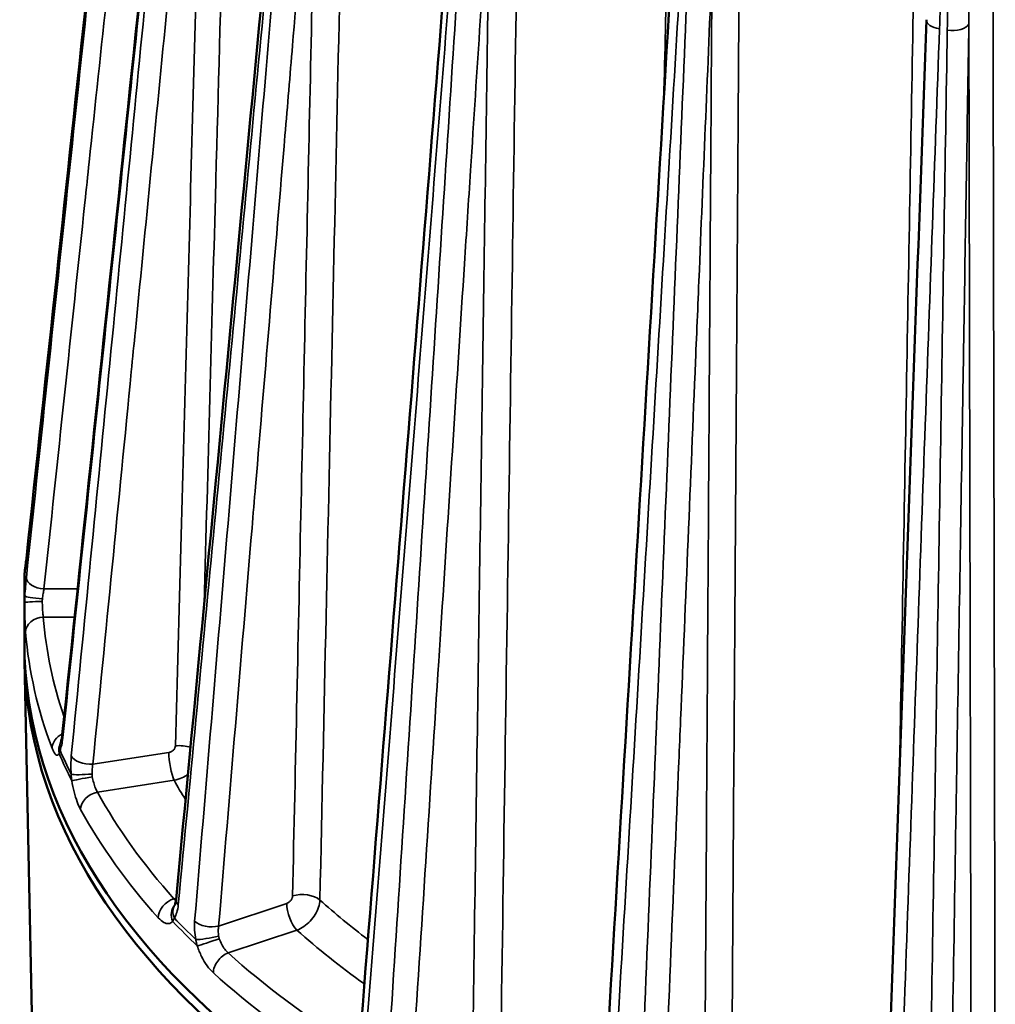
# Model space of a CAD drawing. Header units: millimetres. Extents: x 40 to 2195, y 40 to 1687.
# Tile 169 of 185: x 1455 to 1526, y 1285 to 1357. Entities that reach past the tile are written whole.
import ezdxf

# ---------------------------------------------------------------- set-up
doc = ezdxf.new("R2010")
doc.units = ezdxf.units.MM
doc.header["$LTSCALE"] = 8
doc.layers.add('Visible (ISO)', color=7, linetype='Continuous', lineweight=50)
doc.layers.add('Visible Narrow (ISO)', color=7, linetype='Continuous', lineweight=35)

msp = doc.modelspace()

# ---------------------------------------------------------------- linework, layer by layer
at = {"layer": 'Visible (ISO)'}
for p, q in [((1455.011, 1311.314), (1455.011, 1315.219)), ((1455.838, 1271.5), (1455.018, 1309.871)), ((1457.699, 1303.923), (1457.699, 1303.923)), ((1465.925, 1301.338), (1465.925, 1301.338)), ((1466.142, 1291.165), (1466.142, 1291.165))]:
    msp.add_line(p, q, dxfattribs=at)
for centre, major_axis, ratio, start_param, end_param in [((1456.339, 1316.382), (-1.284, 0.203), 0.905613, 0.000236, 0.000257), ((1543.011, 1311.314), (-88, 0), 0.57735, 0, 2.777822), ((1543.011, 1310.498), (88, 0), 0.57735, 3.133557, 5.946326), ((1543.011, 1311.314), (-87, 0), 0.57735, 0.161189, 0.1612)]:
    msp.add_ellipse(centre, major_axis=major_axis, ratio=ratio, start_param=start_param, end_param=end_param, dxfattribs=at)
for points in [[(1455.16, 1317.425), (1458.13, 1345.14), (1461.101, 1372.854), (1464.074, 1400.568)], [(1457.802, 1304.464), (1460.748, 1332.628), (1463.695, 1360.792), (1466.644, 1388.957)], [(1466.162, 1292.331), (1468.883, 1320.926), (1471.605, 1349.521), (1474.329, 1378.116)], [(1479.67, 1281.852), (1481.981, 1310.829), (1484.293, 1339.807), (1486.605, 1368.785)], [(1497.406, 1273.742), (1499.149, 1303.028), (1500.893, 1332.313), (1502.638, 1361.6)], [(1518.162, 1268.554), (1519.219, 1298.052), (1520.276, 1327.551), (1521.333, 1357.05)], [(1455.03, 1316.328), (1455.033, 1316.416), (1455.042, 1316.501), (1455.055, 1316.585)]]:
    msp.add_open_spline(points, degree=3, dxfattribs=at)
for points, knots in [([(1455.055, 1316.585), (1455.067, 1316.661), (1455.082, 1316.769), (1455.118, 1317.045), (1455.138, 1317.223), (1455.16, 1317.42)], [0, 0, 0, 0, 0.0651889, 0.0651889, 0.1392803, 0.1392803, 0.1392803, 0.1392803]), ([(1455.03, 1316.328), (1455.028, 1316.254), (1455.025, 1316.18), (1455.021, 1316.033), (1455.02, 1315.959), (1455.017, 1315.811), (1455.015, 1315.737), (1455.013, 1315.589), (1455.013, 1315.515), (1455.012, 1315.367), (1455.011, 1315.293), (1455.011, 1315.219)], [3.90738719, 3.90738719, 3.90738719, 3.90738719, 3.91130791, 3.91130791, 3.91522864, 3.91522864, 3.91914937, 3.91914937, 3.92307009, 3.92307009, 3.92699082, 3.92699082, 3.92699082, 3.92699082]), ([(1457.699, 1303.923), (1457.699, 1303.923), (1457.705, 1303.938), (1457.722, 1303.993), (1457.734, 1304.039), (1457.761, 1304.165), (1457.776, 1304.253), (1457.793, 1304.387), (1457.798, 1304.423), (1457.802, 1304.461)], [0.0010931, 0.0010931, 0.0010931, 0.0010931, 0.0309295, 0.0309295, 0.0651855, 0.0651855, 0.1076542, 0.1076542, 0.1227118, 0.1227118, 0.1227118, 0.1227118]), ([(1457.655, 1303.826), (1457.657, 1303.83), (1457.664, 1303.846), (1457.681, 1303.884), (1457.69, 1303.902), (1457.699, 1303.923)], [0, 0, 0, 0, 0.0219202, 0.0219202, 0.03703132, 0.03703132, 0.03703132, 0.03703132]), ([(1466.075, 1291.941), (1466.075, 1291.941), (1466.081, 1291.951), (1466.1, 1292), (1466.115, 1292.048), (1466.142, 1292.171), (1466.154, 1292.246), (1466.162, 1292.331)], [0.0096095, 0.0096095, 0.0096095, 0.0096095, 0.038227, 0.038227, 0.0754761, 0.0754761, 0.1116091, 0.1116091, 0.1116091, 0.1116091]), ([(1466.066, 1291.928), (1466.066, 1291.928), (1466.067, 1291.928), (1466.069, 1291.931), (1466.071, 1291.934), (1466.074, 1291.938)], [0.01706792, 0.01706792, 0.01706792, 0.01706792, 0.02276182, 0.02276182, 0.03026895, 0.03026895, 0.03026895, 0.03026895])]:
    msp.add_open_spline(points, degree=3, knots=knots, dxfattribs=at)
at = {"layer": 'Visible Narrow (ISO)'}
for p, q in [((1456.453, 1315.175), (1458.922, 1315.175)), ((1456.403, 1313.095), (1458.705, 1313.095)), ((1460.046, 1302.289), (1465.63, 1303.153)), ((1459.857, 1302.282), (1459.857, 1302.282)), ((1460.386, 1300.231), (1466.018, 1301.103)), ((1466.172, 1292.442), (1466.013, 1292.388)), ((1469.293, 1290.38), (1474.299, 1292.049)), ((1470, 1288.402), (1475.049, 1290.085))]:
    msp.add_line(p, q, dxfattribs=at)
for centre, major_axis, ratio, start_param, end_param in [((1522.632, 1357.004), (-1.299, 0.047), 0.508606, 6.283185, 7.607533), ((1523.198, 1356.916), (1.3, -0.021), 0.504931, 4.463547, 6.029829), ((1456.453, 1317.287), (-1.293, 0.139), 0.582256, 0, 0.047899), ((1543.011, 1315.573), (-87.981, 0), 0.57735, 6.265189, 6.301182), ((1456.339, 1316.382), (-1.284, 0.203), 0.905613, 0.000234, 0.082852), ((1456.453, 1315.916), (-1.293, 0.137), 0.56806, 0.074454, 1.630855), ((1543.011, 1315.219), (-88, 0), 0.57735, 0, 0.020479), ((1456.339, 1314.581), (-1.297, 0.087), 0.093071, 0.065046, 1.577008), ((1456.329, 1314.194), (-1.3, -0.016), 0.044747, 4.711827, 6.266449), ((1456.403, 1312.033), (-1.296, -0.103), 0.815633, 4.647447, 6.218243), ((1543.011, 1315.397), (-86.7, 0), 0.57735, 0.046002, 0.19393), ((1543.011, 1314.335), (-88, 0), 0.57735, 0.046002, 0.215796), ((1458.322, 1303.617), (-1.215, -0.461), 0.797559, 4.835154, 5.989132), ((1459.095, 1304.329), (-1.293, 0.135), 0.563707, 0, 0.307262), ((1458.824, 1303.257), (-1.169, 0.569), 0.942297, 0.00001, 0.622268), ((1458.889, 1303.4), (-1.19, 0.523), 0.877747, 0.000196, 0.540273), ((1466.5, 1302.802), (-1.499, 0.041), 0.564809, 4.221257, 4.989747), ((1543.011, 1315.219), (-88, 0), 0.57735, 0.24132, 0.282278), ((1543.011, 1315.573), (-87.981, 0), 0.57735, 0.243803, 0.279796), ((1466.018, 1302.327), (-0.229, 1.482), 0.211325, 0.947627, 2.509679), ((1459.709, 1303.005), (-1.294, 0.127), 0.549994, 0.330907, 1.887308), ((1459.696, 1301.66), (-1.297, -0.084), 0.092887, 0.279533, 1.791495), ((1459.743, 1301.276), (-1.281, -0.222), 0.025031, 4.499053, 6.053675), ((1543.011, 1315.397), (-80.876, 0), 0.57735, 0.311117, 0.343518), ((1460.386, 1299.17), (-1.139, -0.627), 0.778123, 4.307595, 5.878391), ((1543.011, 1315.397), (-86.7, 0), 0.57735, 0.307801, 0.477597), ((1543.011, 1314.335), (-88, 0), 0.57735, 0.307801, 0.477596), ((1466.013, 1291.327), (-0.968, -0.868), 0.725133, 4.135988, 5.706772), ((1467.456, 1292.208), (-1.294, 0.123), 0.545938, 0, 0.562893), ((1475.48, 1291.853), (-1.5, 0.033), 0.560445, 3.7272, 5.248215), ((1543.011, 1316.987), (78.877, 0), 0.57735, 3.714763, 3.792686), ((1467.055, 1291.084), (-0.974, 0.861), 0.894747, 0.015218, 1.079186), ((1467.171, 1291.241), (-1.094, 0.703), 0.824094, 0.002814, 0.901037), ((1475.049, 1291.309), (-0.474, 1.423), 0.408249, 0.894822, 2.456874), ((1543.011, 1272.619), (-83.235, 0), 0.57735, 5.897566, 5.897572), ((1543.011, 1315.219), (-88, 0), 0.57735, 0.50312, 0.544078), ((1543.011, 1315.573), (87.981, 0), 0.57735, 3.647195, 3.683188), ((1468.643, 1291.021), (-1.295, 0.109), 0.533643, 0.584145, 2.140546), ((1543.011, 1315.397), (-80.876, 0), 0.57735, 0.572916, 0.677754), ((1468.731, 1289.681), (-1.276, -0.251), 0.120402, 0.492512, 2.004475), ((1468.83, 1289.309), (-1.233, -0.413), 0.027465, 0.436534, 1.991156), ((1470, 1287.34), (-0.87, -0.966), 0.687585, 4.060822, 5.631619), ((1543.011, 1315.397), (86.7, 0), 0.57735, 3.711193, 3.880989), ((1543.011, 1314.335), (88, 0), 0.57735, 3.711193, 3.880988)]:
    msp.add_ellipse(centre, major_axis=major_axis, ratio=ratio, start_param=start_param, end_param=end_param, dxfattribs=at)
for points, knots in [([(1468.231, 1314.07), (1468.51, 1324.24), (1468.786, 1334.266), (1469.055, 1344.005), (1469.419, 1357.252), (1469.77, 1369.967), (1470.136, 1383.236), (1470.502, 1396.505), (1470.883, 1410.327), (1471.271, 1424.342)], [0.0882502, 0.0882502, 0.0882502, 0.0882502, 0.3333333, 0.3333333, 0.3333333, 0.6666667, 0.6666667, 0.6666667, 1, 1, 1, 1]), ([(1476.74, 1292.291), (1477.045, 1306.29), (1477.346, 1320.119), (1477.637, 1333.415), (1477.927, 1346.711), (1478.206, 1359.474), (1478.497, 1372.793), (1478.788, 1386.112), (1479.092, 1399.986), (1479.4, 1414.054)], [0, 0, 0, 0, 0.333333, 0.333333, 0.333333, 0.666667, 0.666667, 0.666667, 1, 1, 1, 1]), ([(1490.063, 1282.825), (1490.269, 1296.91), (1490.473, 1310.824), (1490.67, 1324.201), (1490.866, 1337.578), (1491.055, 1350.418), (1491.252, 1363.818), (1491.449, 1377.218), (1491.655, 1391.178), (1491.864, 1405.331)], [0, 0, 0, 0, 0.333333, 0.333333, 0.333333, 0.666667, 0.666667, 0.666667, 1, 1, 1, 1]), ([(1455.158, 1317.389), (1456.278, 1327.838), (1457.39, 1338.211), (1458.493, 1348.508), (1459.616, 1358.983), (1460.731, 1369.38), (1461.838, 1379.701), (1462.586, 1386.677), (1463.331, 1393.618), (1464.072, 1400.524)], [0, 0, 0, 0, 0.36971, 0.36971, 0.36971, 0.745812, 0.745812, 0.745812, 1, 1, 1, 1]), ([(1464.072, 1400.181), (1463.1, 1391.008), (1462.122, 1381.775), (1461.138, 1372.483), (1460.154, 1363.191), (1459.164, 1353.839), (1458.167, 1344.425), (1457.17, 1335.012), (1456.167, 1325.535), (1455.158, 1315.998)], [0, 0, 0, 0, 0.3333333, 0.3333333, 0.3333333, 0.6666667, 0.6666667, 0.6666667, 1, 1, 1, 1]), ([(1503.229, 1400.296), (1502.993, 1390.724), (1502.755, 1381.046), (1502.516, 1371.351), (1502.352, 1364.685), (1502.187, 1358.01), (1502.021, 1351.241)], [0, 0, 0, 0, 0.25, 0.25, 0.25, 0.4219066, 0.4219066, 0.4219066, 0.4219066]), ([(1465.367, 1399.35), (1464.619, 1392.293), (1463.868, 1385.2), (1463.113, 1378.072), (1462.886, 1375.936), (1462.66, 1373.797), (1462.433, 1371.655), (1461.553, 1363.344), (1460.668, 1354.985), (1459.777, 1346.577), (1459.672, 1345.585), (1459.567, 1344.593), (1459.462, 1343.6), (1458.465, 1334.187), (1457.462, 1324.712), (1456.453, 1315.175)], [0, 0, 0, 0, 0.256489, 0.256489, 0.256489, 0.333333, 0.333333, 0.333333, 0.631507, 0.631507, 0.631507, 0.666667, 0.666667, 0.666667, 1, 1, 1, 1]), ([(1507.006, 1276.469), (1507.098, 1290.52), (1507.19, 1304.404), (1507.277, 1317.746), (1507.365, 1331.088), (1507.45, 1343.889), (1507.538, 1357.268), (1507.627, 1370.648), (1507.719, 1384.605), (1507.813, 1398.768)], [0, 0, 0, 0, 0.3333333, 0.3333333, 0.3333333, 0.6666667, 0.6666667, 0.6666667, 0.9999993, 0.9999993, 0.9999993, 0.9999993]), ([(1521.048, 1395.603), (1520.875, 1386.032), (1520.701, 1376.355), (1520.526, 1366.66), (1520.35, 1356.966), (1520.175, 1347.254), (1519.995, 1337.259), (1519.814, 1327.265), (1519.629, 1316.988), (1519.437, 1306.389), (1519.41, 1304.886), (1519.383, 1303.376), (1519.356, 1301.86)], [0, 0, 0, 0, 0.25, 0.25, 0.25, 0.5, 0.5, 0.5, 0.75, 0.75, 0.75, 0.785455, 0.785455, 0.785455, 0.785455]), ([(1522.293, 1356.374), (1522.332, 1357.458), (1522.4, 1359.537), (1522.479, 1362.371), (1522.538, 1364.97), (1522.581, 1367.365), (1522.612, 1369.598), (1522.63, 1371.682), (1522.639, 1373.594), (1522.639, 1375.331), (1522.633, 1376.917), (1522.62, 1378.373), (1522.604, 1379.712), (1522.583, 1380.941), (1522.559, 1382.071), (1522.532, 1383.11), (1522.504, 1384.068), (1522.473, 1384.953), (1522.441, 1385.775), (1522.408, 1386.542), (1522.373, 1387.261), (1522.337, 1387.93), (1522.301, 1388.549), (1522.264, 1389.119), (1522.228, 1389.639), (1522.192, 1390.112), (1522.157, 1390.542), (1522.123, 1390.933), (1522.09, 1391.289), (1522.057, 1391.614), (1522.026, 1391.912), (1521.995, 1392.186), (1521.965, 1392.442), (1521.935, 1392.682), (1521.905, 1392.907), (1521.876, 1393.117), (1521.847, 1393.314), (1521.818, 1393.499), (1521.79, 1393.671), (1521.762, 1393.832), (1521.734, 1393.982), (1521.707, 1394.122), (1521.68, 1394.253), (1521.654, 1394.374), (1521.628, 1394.488), (1521.602, 1394.594), (1521.577, 1394.692), (1521.552, 1394.783), (1521.528, 1394.868), (1521.504, 1394.947), (1521.48, 1395.02), (1521.457, 1395.089), (1521.433, 1395.153), (1521.409, 1395.214), (1521.385, 1395.271), (1521.36, 1395.326), (1521.334, 1395.379), (1521.306, 1395.431), (1521.276, 1395.481), (1521.242, 1395.529), (1521.205, 1395.575), (1521.175, 1395.603), (1521.159, 1395.616)], [0, 0, 0, 0, 0.0166667, 0.0333333, 0.05, 0.0666667, 0.0833333, 0.1, 0.1166667, 0.1333333, 0.15, 0.1666667, 0.1833333, 0.2, 0.2166667, 0.2333333, 0.25, 0.2666667, 0.2833333, 0.3, 0.3166667, 0.3333333, 0.35, 0.3666667, 0.3833333, 0.4, 0.4166667, 0.4333333, 0.45, 0.4666667, 0.4833333, 0.5, 0.5166667, 0.5333333, 0.55, 0.5666667, 0.5833333, 0.6, 0.6166667, 0.6333333, 0.65, 0.6666667, 0.6833333, 0.7, 0.7166667, 0.7333333, 0.75, 0.7666667, 0.7833333, 0.8, 0.8166667, 0.8333333, 0.85, 0.8666667, 0.8833333, 0.9, 0.9166667, 0.9333333, 0.95, 0.9666667, 0.9833333, 0.9999999, 0.9999999, 0.9999999, 0.9999999]), ([(1526.049, 1394.86), (1526.028, 1394.85), (1526.008, 1394.837), (1525.989, 1394.822), (1525.97, 1394.807), (1525.952, 1394.79), (1525.935, 1394.772), (1525.918, 1394.754), (1525.901, 1394.734), (1525.885, 1394.712), (1525.868, 1394.69), (1525.852, 1394.666), (1525.835, 1394.641), (1525.819, 1394.615), (1525.802, 1394.587), (1525.786, 1394.556), (1525.769, 1394.526), (1525.753, 1394.494), (1525.736, 1394.459), (1525.72, 1394.425), (1525.703, 1394.388), (1525.686, 1394.35), (1525.67, 1394.311), (1525.653, 1394.27), (1525.637, 1394.228), (1525.62, 1394.185), (1525.604, 1394.14), (1525.587, 1394.093), (1525.57, 1394.046), (1525.554, 1393.996), (1525.537, 1393.944), (1525.52, 1393.892), (1525.503, 1393.837), (1525.486, 1393.78), (1525.469, 1393.722), (1525.451, 1393.662), (1525.434, 1393.599), (1525.416, 1393.536), (1525.399, 1393.47), (1525.381, 1393.4), (1525.363, 1393.331), (1525.345, 1393.258), (1525.326, 1393.18), (1525.307, 1393.103), (1525.288, 1393.021), (1525.269, 1392.935), (1525.249, 1392.848), (1525.23, 1392.756), (1525.209, 1392.659), (1525.189, 1392.562), (1525.168, 1392.46), (1525.147, 1392.352), (1525.126, 1392.244), (1525.104, 1392.131), (1525.082, 1392.014), (1525.061, 1391.896), (1525.039, 1391.775), (1525.018, 1391.651), (1524.996, 1391.527), (1524.975, 1391.4), (1524.954, 1391.27), (1524.932, 1391.14), (1524.911, 1391.008), (1524.89, 1390.871), (1524.869, 1390.735), (1524.848, 1390.594), (1524.827, 1390.449), (1524.805, 1390.303), (1524.784, 1390.152), (1524.762, 1389.995), (1524.74, 1389.838), (1524.718, 1389.675), (1524.695, 1389.504), (1524.673, 1389.334), (1524.65, 1389.156), (1524.627, 1388.969), (1524.603, 1388.782), (1524.579, 1388.587), (1524.555, 1388.382), (1524.531, 1388.177), (1524.506, 1387.962), (1524.481, 1387.736), (1524.455, 1387.511), (1524.429, 1387.274), (1524.403, 1387.026), (1524.377, 1386.777), (1524.35, 1386.517), (1524.322, 1386.244), (1524.295, 1385.971), (1524.267, 1385.685), (1524.239, 1385.386), (1524.211, 1385.087), (1524.182, 1384.775), (1524.153, 1384.449), (1524.124, 1384.123), (1524.095, 1383.783), (1524.065, 1383.429), (1524.035, 1383.075), (1524.006, 1382.706), (1523.975, 1382.321), (1523.945, 1381.936), (1523.915, 1381.535), (1523.884, 1381.114), (1523.853, 1380.692), (1523.821, 1380.25), (1523.789, 1379.784), (1523.758, 1379.318), (1523.725, 1378.826), (1523.692, 1378.306), (1523.659, 1377.786), (1523.626, 1377.238), (1523.591, 1376.655), (1523.557, 1376.072), (1523.523, 1375.456), (1523.488, 1374.802), (1523.453, 1374.149), (1523.418, 1373.458), (1523.383, 1372.738), (1523.349, 1372.018), (1523.314, 1371.269), (1523.281, 1370.495), (1523.248, 1369.721), (1523.215, 1368.922), (1523.184, 1368.092), (1523.152, 1367.262), (1523.122, 1366.402), (1523.092, 1365.505), (1523.063, 1364.608), (1523.034, 1363.674), (1523.008, 1362.699), (1522.981, 1361.725), (1522.955, 1360.71), (1522.932, 1359.642), (1522.908, 1358.574), (1522.887, 1357.454), (1522.868, 1356.285)], [0.0000009, 0.0000009, 0.0000009, 0.0000009, 0.0222222, 0.0222222, 0.0222222, 0.0444444, 0.0444444, 0.0444444, 0.0666667, 0.0666667, 0.0666667, 0.0888889, 0.0888889, 0.0888889, 0.1111111, 0.1111111, 0.1111111, 0.1333333, 0.1333333, 0.1333333, 0.1555556, 0.1555556, 0.1555556, 0.1777778, 0.1777778, 0.1777778, 0.2, 0.2, 0.2, 0.2222222, 0.2222222, 0.2222222, 0.2444444, 0.2444444, 0.2444444, 0.2666667, 0.2666667, 0.2666667, 0.2888889, 0.2888889, 0.2888889, 0.3111111, 0.3111111, 0.3111111, 0.3333333, 0.3333333, 0.3333333, 0.3555556, 0.3555556, 0.3555556, 0.3777778, 0.3777778, 0.3777778, 0.4, 0.4, 0.4, 0.4222222, 0.4222222, 0.4222222, 0.4444444, 0.4444444, 0.4444444, 0.4666667, 0.4666667, 0.4666667, 0.4888889, 0.4888889, 0.4888889, 0.5111111, 0.5111111, 0.5111111, 0.5333333, 0.5333333, 0.5333333, 0.5555556, 0.5555556, 0.5555556, 0.5777778, 0.5777778, 0.5777778, 0.6, 0.6, 0.6, 0.6222222, 0.6222222, 0.6222222, 0.6444444, 0.6444444, 0.6444444, 0.6666667, 0.6666667, 0.6666667, 0.6888889, 0.6888889, 0.6888889, 0.7111111, 0.7111111, 0.7111111, 0.7333333, 0.7333333, 0.7333333, 0.7555556, 0.7555556, 0.7555556, 0.7777778, 0.7777778, 0.7777778, 0.8, 0.8, 0.8, 0.8222222, 0.8222222, 0.8222222, 0.8444444, 0.8444444, 0.8444444, 0.8666667, 0.8666667, 0.8666667, 0.8888889, 0.8888889, 0.8888889, 0.9111111, 0.9111111, 0.9111111, 0.9333333, 0.9333333, 0.9333333, 0.9555556, 0.9555556, 0.9555556, 0.9777778, 0.9777778, 0.9777778, 1, 1, 1, 1]), ([(1526.397, 1272.469), (1526.369, 1286.535), (1526.342, 1300.429), (1526.317, 1313.788), (1526.291, 1327.148), (1526.266, 1339.971), (1526.241, 1353.354), (1526.215, 1366.736), (1526.188, 1380.677), (1526.162, 1394.812)], [0, 0, 0, 0, 0.333333, 0.333333, 0.333333, 0.666667, 0.666667, 0.666667, 1, 1, 1, 1]), ([(1457.84, 1304.238), (1458.841, 1313.809), (1459.836, 1323.32), (1460.825, 1332.767), (1461.814, 1342.215), (1462.797, 1351.6), (1463.773, 1360.926), (1464.75, 1370.251), (1465.72, 1379.517), (1466.684, 1388.723)], [0, 0, 0, 0, 0.333333, 0.333333, 0.333333, 0.666667, 0.666667, 0.666667, 1, 1, 1, 1]), ([(1466.839, 1388.39), (1465.926, 1379.075), (1465.007, 1369.698), (1464.082, 1360.261), (1463.158, 1350.823), (1462.227, 1341.326), (1461.291, 1331.765), (1460.354, 1322.204), (1459.412, 1312.58), (1458.463, 1302.894)], [0, 0, 0, 0, 0.3333333, 0.3333333, 0.3333333, 0.6666667, 0.6666667, 0.6666667, 1, 1, 1, 1]), ([(1468.425, 1387.779), (1467.722, 1380.612), (1467.016, 1373.408), (1466.306, 1366.168), (1466.093, 1363.999), (1465.88, 1361.827), (1465.667, 1359.652), (1464.84, 1351.21), (1464.008, 1342.721), (1463.171, 1334.181), (1463.072, 1333.174), (1462.973, 1332.167), (1462.874, 1331.158), (1461.938, 1321.598), (1460.995, 1311.975), (1460.046, 1302.289)], [0, 0, 0, 0, 0.256489, 0.256489, 0.256489, 0.333333, 0.333333, 0.333333, 0.631507, 0.631507, 0.631507, 0.666667, 0.666667, 0.666667, 1, 1, 1, 1]), ([(1466.112, 1303.628), (1466.381, 1313.435), (1466.646, 1323.085), (1466.903, 1332.458), (1467.161, 1341.832), (1467.411, 1350.929), (1467.663, 1360.109), (1467.916, 1369.289), (1468.171, 1378.552), (1468.425, 1387.779)], [0, 0, 0, 0, 0.333333, 0.333333, 0.333333, 0.666667, 0.666667, 0.666667, 1, 1, 1, 1]), ([(1466.326, 1291.935), (1467.251, 1301.653), (1468.171, 1311.309), (1469.085, 1320.901), (1469.998, 1330.494), (1470.906, 1340.023), (1471.809, 1349.491), (1472.711, 1358.959), (1473.608, 1368.367), (1474.499, 1377.713)], [0, 0, 0, 0, 0.333333, 0.333333, 0.333333, 0.666667, 0.666667, 0.666667, 1, 1, 1, 1]), ([(1474.796, 1377.416), (1474.004, 1367.97), (1473.207, 1358.463), (1472.405, 1348.894), (1471.603, 1339.326), (1470.796, 1329.696), (1469.983, 1320.003), (1469.171, 1310.309), (1468.353, 1300.551), (1467.53, 1290.73)], [0, 0, 0, 0, 0.3333333, 0.3333333, 0.3333333, 0.6666667, 0.6666667, 0.6666667, 1, 1, 1, 1]), ([(1476.566, 1377.059), (1475.956, 1369.792), (1475.342, 1362.488), (1474.726, 1355.148), (1474.542, 1352.948), (1474.357, 1350.746), (1474.172, 1348.54), (1473.454, 1339.982), (1472.732, 1331.374), (1472.005, 1322.716), (1471.92, 1321.695), (1471.834, 1320.673), (1471.748, 1319.65), (1470.935, 1309.957), (1470.117, 1300.2), (1469.293, 1290.38)], [0, 0, 0, 0, 0.256489, 0.256489, 0.256489, 0.333333, 0.333333, 0.333333, 0.631507, 0.631507, 0.631507, 0.666667, 0.666667, 0.666667, 1, 1, 1, 1]), ([(1474.73, 1292.593), (1474.944, 1302.436), (1475.154, 1312.123), (1475.358, 1321.531), (1475.563, 1330.94), (1475.761, 1340.071), (1475.961, 1349.285), (1476.162, 1358.5), (1476.364, 1367.798), (1476.566, 1377.059)], [0, 0, 0, 0, 0.333333, 0.333333, 0.333333, 0.666667, 0.666667, 0.666667, 1, 1, 1, 1]), ([(1480.038, 1281.319), (1480.824, 1291.168), (1481.605, 1300.953), (1482.382, 1310.674), (1483.158, 1320.395), (1483.93, 1330.051), (1484.696, 1339.646), (1485.463, 1349.242), (1486.225, 1358.776), (1486.982, 1368.247)], [0, 0, 0, 0, 0.333333, 0.333333, 0.333333, 0.666667, 0.666667, 0.666667, 1, 1, 1, 1]), ([(1487.403, 1368.004), (1486.786, 1358.453), (1486.165, 1348.839), (1485.54, 1339.163), (1484.915, 1329.486), (1484.286, 1319.748), (1483.653, 1309.943), (1483.02, 1300.139), (1482.383, 1290.27), (1481.741, 1280.336)], [0, 0, 0, 0, 0.3333333, 0.3333333, 0.3333333, 0.6666667, 0.6666667, 0.6666667, 1, 1, 1, 1]), ([(1489.235, 1367.921), (1488.763, 1360.639), (1488.29, 1353.319), (1487.814, 1345.963), (1487.665, 1343.673), (1487.517, 1341.379), (1487.368, 1339.082), (1486.811, 1330.462), (1486.25, 1321.793), (1485.686, 1313.072), (1485.617, 1312.003), (1485.548, 1310.934), (1485.478, 1309.864), (1484.844, 1300.061), (1484.206, 1290.192), (1483.564, 1280.258)], [0, 0, 0, 0, 0.254188, 0.254188, 0.254188, 0.333333, 0.333333, 0.333333, 0.63029, 0.63029, 0.63029, 0.666667, 0.666667, 0.666667, 1, 1, 1, 1]), ([(1487.996, 1282.817), (1488.14, 1292.736), (1488.282, 1302.496), (1488.42, 1311.976), (1488.558, 1321.455), (1488.692, 1330.653), (1488.827, 1339.936), (1488.962, 1349.22), (1489.099, 1358.589), (1489.235, 1367.921)], [0, 0, 0, 0, 0.333333, 0.333333, 0.333333, 0.666667, 0.666667, 0.666667, 1, 1, 1, 1]), ([(1498.041, 1273.115), (1498.635, 1283.07), (1499.225, 1292.96), (1499.811, 1302.785), (1500.397, 1312.61), (1500.979, 1322.37), (1501.558, 1332.067), (1502.137, 1341.763), (1502.712, 1351.398), (1503.284, 1360.969)], [0, 0, 0, 0, 0.333333, 0.333333, 0.333333, 0.666667, 0.666667, 0.666667, 1, 1, 1, 1]), ([(1505.568, 1360.988), (1505.26, 1353.578), (1504.949, 1346.131), (1504.637, 1338.647), (1504.544, 1336.405), (1504.45, 1334.16), (1504.356, 1331.911), (1503.993, 1323.185), (1503.627, 1314.409), (1503.259, 1305.581), (1503.216, 1304.54), (1503.172, 1303.499), (1503.129, 1302.456), (1502.717, 1292.574), (1502.303, 1282.626), (1501.886, 1272.614)], [0, 0, 0, 0, 0.256489, 0.256489, 0.256489, 0.333333, 0.333333, 0.333333, 0.631507, 0.631507, 0.631507, 0.666667, 0.666667, 0.666667, 1, 1, 1, 1]), ([(1505.023, 1276.153), (1505.086, 1286.041), (1505.148, 1295.77), (1505.209, 1305.217), (1505.27, 1314.663), (1505.329, 1323.827), (1505.388, 1333.081), (1505.448, 1342.335), (1505.508, 1351.678), (1505.568, 1360.988)], [0, 0, 0, 0, 0.333333, 0.333333, 0.333333, 0.666667, 0.666667, 0.666667, 1, 1, 1, 1]), ([(1503.799, 1360.797), (1503.399, 1351.167), (1502.997, 1341.474), (1502.591, 1331.719), (1502.186, 1321.963), (1501.778, 1312.146), (1501.368, 1302.263), (1500.957, 1292.38), (1500.544, 1282.432), (1500.128, 1272.419)], [0, 0, 0, 0, 0.3333333, 0.3333333, 0.3333333, 0.6666667, 0.6666667, 0.6666667, 1, 1, 1, 1]), ([(1524.454, 1356.731), (1524.333, 1349.289), (1524.211, 1341.809), (1524.089, 1334.292), (1524.052, 1332.04), (1524.016, 1329.785), (1523.979, 1327.526), (1523.836, 1318.762), (1523.693, 1309.947), (1523.549, 1301.08), (1523.532, 1300.035), (1523.515, 1298.989), (1523.498, 1297.942), (1523.336, 1288.015), (1523.174, 1278.024), (1523.011, 1267.967)], [0, 0, 0, 0, 0.256489, 0.256489, 0.256489, 0.333333, 0.333333, 0.333333, 0.631507, 0.631507, 0.631507, 0.666667, 0.666667, 0.666667, 1, 1, 1, 1]), ([(1524.632, 1271.868), (1524.611, 1281.758), (1524.591, 1291.49), (1524.571, 1300.942), (1524.551, 1310.395), (1524.532, 1319.569), (1524.512, 1328.827), (1524.493, 1338.084), (1524.473, 1347.426), (1524.454, 1356.731)], [0, 0, 0, 0, 0.333333, 0.333333, 0.333333, 0.666667, 0.666667, 0.666667, 1, 1, 1, 1]), ([(1519.109, 1267.88), (1519.47, 1277.906), (1519.828, 1287.867), (1520.184, 1297.763), (1520.54, 1307.659), (1520.893, 1317.49), (1521.245, 1327.258), (1521.596, 1337.026), (1521.945, 1346.732), (1522.293, 1356.374)], [0, 0, 0, 0, 0.333333, 0.333333, 0.333333, 0.666667, 0.666667, 0.666667, 1, 1, 1, 1]), ([(1522.868, 1356.285), (1522.712, 1346.613), (1522.555, 1336.878), (1522.397, 1327.079), (1522.239, 1317.281), (1522.08, 1307.421), (1521.92, 1297.494), (1521.76, 1287.568), (1521.599, 1277.576), (1521.437, 1267.52)], [0, 0, 0, 0, 0.3333333, 0.3333333, 0.3333333, 0.6666667, 0.6666667, 0.6666667, 1, 1, 1, 1]), ([(1455.03, 1316.328), (1455.031, 1316.341), (1455.031, 1316.354), (1455.032, 1316.367), (1455.034, 1316.405), (1455.038, 1316.446), (1455.044, 1316.487)], [0.325048, 0.325048, 0.325048, 0.325048, 0.5, 0.5, 0.5, 1, 1, 1, 1]), ([(1455.158, 1315.998), (1455.136, 1315.794), (1455.096, 1315.364), (1455.06, 1314.9), (1455.044, 1314.659)], [0, 0, 0, 0, 0.5, 0.9999984, 0.9999984, 0.9999984, 0.9999984]), ([(1455.044, 1314.659), (1455.038, 1314.58), (1455.034, 1314.5), (1455.032, 1314.42), (1455.03, 1314.368), (1455.03, 1314.316), (1455.029, 1314.263), (1455.029, 1314.235), (1455.029, 1314.207), (1455.03, 1314.179)], [0, 0, 0, 0, 0.5, 0.5, 0.5, 0.8255144, 0.8255144, 0.8255144, 0.9999237, 0.9999237, 0.9999237, 0.9999237]), ([(1456.453, 1315.175), (1456.432, 1315.069), (1456.391, 1314.839), (1456.355, 1314.587), (1456.339, 1314.459)], [0.0000003, 0.0000003, 0.0000003, 0.0000003, 0.5, 1, 1, 1, 1]), ([(1455.03, 1314.179), (1455.033, 1313.888), (1455.043, 1313.338), (1455.068, 1312.569), (1455.091, 1312.171), (1455.104, 1311.999)], [0, 0, 0, 0, 0.3333333, 0.6666667, 1, 1, 1, 1]), ([(1456.339, 1314.459), (1456.335, 1314.426), (1456.332, 1314.392), (1456.331, 1314.357), (1456.329, 1314.323), (1456.329, 1314.288), (1456.329, 1314.252)], [0.0000426, 0.0000426, 0.0000426, 0.0000426, 0.5, 0.5, 0.5, 0.9999995, 0.9999995, 0.9999995, 0.9999995]), ([(1457.561, 1303.077), (1457.565, 1303.089), (1457.568, 1303.101), (1457.572, 1303.114), (1457.578, 1303.137), (1457.586, 1303.162), (1457.593, 1303.187), (1457.605, 1303.226), (1457.618, 1303.268), (1457.632, 1303.312)], [0.0000021, 0.0000021, 0.0000021, 0.0000021, 0.173439, 0.173439, 0.173439, 0.5, 0.5, 0.5, 1, 1, 1, 1]), ([(1465.63, 1303.153), (1465.644, 1303.155), (1465.658, 1303.158), (1465.673, 1303.161), (1465.708, 1303.17), (1465.743, 1303.181), (1465.776, 1303.195), (1465.795, 1303.203), (1465.813, 1303.212), (1465.83, 1303.221), (1465.858, 1303.236), (1465.885, 1303.254), (1465.909, 1303.272), (1465.929, 1303.287), (1465.948, 1303.303), (1465.965, 1303.32), (1465.983, 1303.338), (1466, 1303.357), (1466.016, 1303.377), (1466.033, 1303.4), (1466.048, 1303.423), (1466.061, 1303.447), (1466.071, 1303.464), (1466.079, 1303.482), (1466.085, 1303.5), (1466.097, 1303.529), (1466.104, 1303.558), (1466.108, 1303.587), (1466.11, 1303.601), (1466.111, 1303.614), (1466.112, 1303.628)], [0.0000004, 0.0000004, 0.0000004, 0.0000004, 0.0569537, 0.0569537, 0.0569537, 0.2, 0.2, 0.2, 0.2779154, 0.2779154, 0.2779154, 0.4, 0.4, 0.4, 0.4970392, 0.4970392, 0.4970392, 0.6, 0.6, 0.6, 0.7160805, 0.7160805, 0.7160805, 0.8, 0.8, 0.8, 0.9372032, 0.9372032, 0.9372032, 1, 1, 1, 1]), ([(1458.463, 1302.894), (1458.443, 1302.687), (1458.422, 1302.252), (1458.435, 1301.787), (1458.452, 1301.546)], [0, 0, 0, 0, 0.5, 0.9999984, 0.9999984, 0.9999984, 0.9999984]), ([(1460.046, 1302.289), (1460.026, 1302.18), (1459.996, 1301.945), (1459.987, 1301.689), (1459.988, 1301.561)], [0.0000003, 0.0000003, 0.0000003, 0.0000003, 0.5, 1, 1, 1, 1]), ([(1458.452, 1301.546), (1458.454, 1301.466), (1458.459, 1301.387), (1458.466, 1301.307), (1458.473, 1301.227), (1458.483, 1301.147), (1458.494, 1301.067)], [0, 0, 0, 0, 0.5, 0.5, 0.5, 1, 1, 1, 1]), ([(1459.988, 1301.561), (1459.988, 1301.527), (1459.99, 1301.493), (1459.994, 1301.458), (1459.996, 1301.436), (1459.999, 1301.414), (1460.002, 1301.391), (1460.004, 1301.379), (1460.006, 1301.367), (1460.008, 1301.355)], [0.0001872, 0.0001872, 0.0001872, 0.0001872, 0.5, 0.5, 0.5, 0.8260905, 0.8260905, 0.8260905, 0.9999995, 0.9999995, 0.9999995, 0.9999995]), ([(1466.018, 1301.103), (1466.214, 1301.138), (1466.573, 1301.249), (1466.901, 1301.438), (1467.038, 1301.537)], [0, 0, 0, 0, 0.2, 0.3645408, 0.3645408, 0.3645408, 0.3645408]), ([(1458.494, 1301.067), (1458.544, 1300.78), (1458.66, 1300.24), (1458.888, 1299.491), (1459.056, 1299.107), (1459.147, 1298.943)], [0.0000001, 0.0000001, 0.0000001, 0.0000001, 0.3333333, 0.6666667, 1, 1, 1, 1]), ([(1474.299, 1292.049), (1474.312, 1292.053), (1474.325, 1292.058), (1474.338, 1292.063), (1474.37, 1292.076), (1474.4, 1292.093), (1474.431, 1292.112), (1474.447, 1292.122), (1474.463, 1292.134), (1474.479, 1292.146), (1474.504, 1292.165), (1474.528, 1292.186), (1474.55, 1292.208), (1474.567, 1292.226), (1474.584, 1292.245), (1474.6, 1292.264), (1474.616, 1292.285), (1474.631, 1292.306), (1474.645, 1292.328), (1474.66, 1292.353), (1474.674, 1292.379), (1474.685, 1292.405), (1474.694, 1292.423), (1474.701, 1292.442), (1474.707, 1292.461), (1474.717, 1292.491), (1474.724, 1292.521), (1474.727, 1292.551), (1474.729, 1292.565), (1474.73, 1292.579), (1474.73, 1292.593)], [0.0000004, 0.0000004, 0.0000004, 0.0000004, 0.0569537, 0.0569537, 0.0569537, 0.2, 0.2, 0.2, 0.2779154, 0.2779154, 0.2779154, 0.4, 0.4, 0.4, 0.4970392, 0.4970392, 0.4970392, 0.6, 0.6, 0.6, 0.7160805, 0.7160805, 0.7160805, 0.8, 0.8, 0.8, 0.9372032, 0.9372032, 0.9372032, 1, 1, 1, 1]), ([(1465.916, 1290.722), (1465.923, 1290.735), (1465.93, 1290.748), (1465.937, 1290.761), (1465.949, 1290.786), (1465.963, 1290.812), (1465.976, 1290.839), (1465.996, 1290.881), (1466.017, 1290.925), (1466.038, 1290.971)], [0.0000021, 0.0000021, 0.0000021, 0.0000021, 0.1734717, 0.1734717, 0.1734717, 0.5, 0.5, 0.5, 1, 1, 1, 1]), ([(1467.53, 1290.73), (1467.513, 1290.52), (1467.513, 1290.084), (1467.574, 1289.624), (1467.621, 1289.388)], [0, 0, 0, 0, 0.5, 0.9999984, 0.9999984, 0.9999984, 0.9999984]), ([(1469.293, 1290.38), (1469.275, 1290.268), (1469.258, 1290.029), (1469.276, 1289.774), (1469.294, 1289.647)], [0.0000003, 0.0000003, 0.0000003, 0.0000003, 0.5, 1, 1, 1, 1]), ([(1467.621, 1289.388), (1467.632, 1289.309), (1467.646, 1289.231), (1467.662, 1289.153), (1467.678, 1289.075), (1467.697, 1288.998), (1467.718, 1288.92)], [0, 0, 0, 0, 0.5, 0.5, 0.5, 1, 1, 1, 1]), ([(1469.294, 1289.647), (1469.299, 1289.614), (1469.306, 1289.58), (1469.314, 1289.547), (1469.319, 1289.525), (1469.325, 1289.503), (1469.332, 1289.481), (1469.336, 1289.469), (1469.34, 1289.458), (1469.344, 1289.446)], [0.0002107, 0.0002107, 0.0002107, 0.0002107, 0.5, 0.5, 0.5, 0.8260905, 0.8260905, 0.8260905, 0.9999995, 0.9999995, 0.9999995, 0.9999995]), ([(1467.718, 1288.92), (1467.811, 1288.644), (1468.025, 1288.129), (1468.441, 1287.428), (1468.744, 1287.081), (1468.905, 1286.935)], [0.0000001, 0.0000001, 0.0000001, 0.0000001, 0.3333333, 0.6666667, 1, 1, 1, 1])]:
    msp.add_open_spline(points, degree=3, knots=knots, dxfattribs=at)
for points in [[(1526.162, 1394.812), (1526.149, 1394.814), (1526.125, 1394.809), (1526.09, 1394.777), (1526.06, 1394.731), (1526.033, 1394.677), (1526.007, 1394.612), (1525.981, 1394.536), (1525.956, 1394.447), (1525.93, 1394.346), (1525.904, 1394.233), (1525.878, 1394.108), (1525.852, 1393.97), (1525.826, 1393.819), (1525.799, 1393.652), (1525.772, 1393.469), (1525.744, 1393.268), (1525.716, 1393.045), (1525.686, 1392.797), (1525.654, 1392.518), (1525.622, 1392.208), (1525.588, 1391.868), (1525.554, 1391.506), (1525.521, 1391.128), (1525.489, 1390.733), (1525.456, 1390.314), (1525.422, 1389.864), (1525.388, 1389.376), (1525.352, 1388.844), (1525.315, 1388.261), (1525.276, 1387.62), (1525.236, 1386.915), (1525.194, 1386.14), (1525.151, 1385.291), (1525.106, 1384.365), (1525.061, 1383.358), (1525.015, 1382.267), (1524.968, 1381.079), (1524.919, 1379.772), (1524.869, 1378.319), (1524.818, 1376.697), (1524.765, 1374.877), (1524.711, 1372.843), (1524.659, 1370.641), (1524.61, 1368.294), (1524.564, 1365.769), (1524.522, 1363.031), (1524.484, 1360.057), (1524.463, 1357.871), (1524.454, 1356.731)], [(1455.044, 1316.487), (1455.06, 1316.588), (1455.096, 1316.841), (1455.136, 1317.189), (1455.158, 1317.389)], [(1456.329, 1314.252), (1456.333, 1314.102), (1456.342, 1313.802), (1456.366, 1313.398), (1456.39, 1313.183), (1456.403, 1313.095)], [(1457.632, 1303.312), (1457.679, 1303.417), (1457.761, 1303.678), (1457.818, 1304.034), (1457.84, 1304.238)], [(1457.052, 1303.456), (1457.116, 1303.288), (1457.24, 1303.04), (1457.421, 1302.909), (1457.518, 1302.992), (1457.561, 1303.077)], [(1460.008, 1301.355), (1460.036, 1301.207), (1460.102, 1300.913), (1460.232, 1300.521), (1460.334, 1300.315), (1460.386, 1300.231)], [(1466.013, 1292.388), (1466.059, 1292.331), (1466.106, 1292.284), (1466.152, 1292.248)], [(1475.049, 1290.085), (1475.223, 1290.148), (1475.572, 1290.327), (1476.046, 1290.727), (1476.424, 1291.221), (1476.673, 1291.763), (1476.736, 1292.121), (1476.74, 1292.291)], [(1466.038, 1290.971), (1466.113, 1291.086), (1466.236, 1291.362), (1466.306, 1291.728), (1466.326, 1291.935)], [(1464.858, 1290.982), (1464.995, 1290.829), (1465.258, 1290.611), (1465.632, 1290.522), (1465.829, 1290.627), (1465.916, 1290.722)], [(1469.344, 1289.446), (1469.393, 1289.304), (1469.512, 1289.024), (1469.739, 1288.659), (1469.912, 1288.474), (1470, 1288.402)]]:
    msp.add_open_spline(points, degree=3, dxfattribs=at)

doc.saveas('drawing.dxf')
